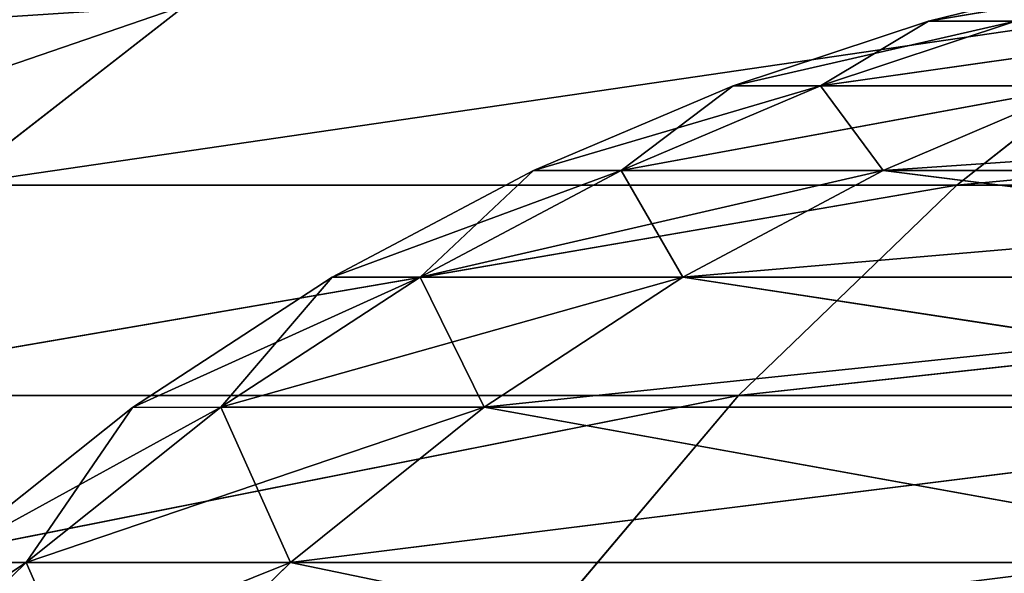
# Model space of a CAD drawing. Extents: x 23 to 1811, y 19 to 594.
# Tile 190 of 256: x 30.49 to 35.77, y 587.78 to 590.75. Entities that reach past the tile are written whole.
import ezdxf

# ---------------------------------------------------------------- set-up
doc = ezdxf.new("R2010")
doc.units = 0
doc.header["$LTSCALE"] = 25.4
doc.layers.get('0').update_dxf_attribs({"linetype": 'CONTINUOUS'})

# ---------------------------------------------------------------- blocks, each defined once
blk = doc.blocks.new('BE3C_SUNO_2740CFXXSR_STL')
at = {"color": 0}
for p, q in [((36.3751, 590.9927, 414.5024), (35.3597, 590.7426, 414.5025)), ((35.3597, 590.7426, 414.5025), (36.8407, 590.9927, 395.8489)), ((35.3597, 590.7426, 414.5025), (36.8407, 590.9927, 395.8489)), ((36.3751, 590.9927, 414.5024), (35.3597, 590.7426, 414.5025)), ((31.3799, 590.8296, 448.9402), (28.5669, 589.8639, 414.5028)), ((31.3799, 590.8296, 448.9402), (28.5669, 589.8639, 414.5028)), ((31.3798, 590.8295, 380.0641), (30.1384, 589.8639, 379.9506)), ((30.1384, 589.8639, 379.9506), (36.7357, 590.8295, 342.5434)), ((30.1384, 589.8639, 379.9506), (36.7357, 590.8295, 342.5434)), ((31.3798, 590.8295, 380.0641), (30.1384, 589.8639, 379.9506)), ((30.1386, 589.864, 449.0536), (31.3799, 590.8296, 448.9402)), ((30.1386, 589.864, 449.0536), (31.3799, 590.8296, 448.9402)), ((30.1386, 589.864, 449.0536), (36.736, 590.8296, 486.4608)), ((30.1386, 589.864, 449.0536), (36.736, 590.8296, 486.4608)), ((35.5121, 589.8639, 342.305), (45.8672, 590.8295, 305.6427)), ((35.5121, 589.8639, 342.305), (45.8672, 590.8295, 305.6427)), ((35.5121, 589.8639, 342.305), (36.7357, 590.8295, 342.5434)), ((35.5121, 589.8639, 342.305), (36.7357, 590.8295, 342.5434)), ((36.736, 590.8296, 486.4608), (35.5124, 589.864, 486.6992)), ((35.5124, 589.864, 486.6992), (45.8675, 590.8296, 523.3614)), ((35.5124, 589.864, 486.6992), (45.8675, 590.8296, 523.3614)), ((36.736, 590.8296, 486.4608), (35.5124, 589.864, 486.6992)), ((35.3597, 590.7426, 414.5025), (34.3121, 590.3964, 414.5026)), ((34.3121, 590.3964, 414.5026), (35.8266, 590.7426, 395.7981)), ((34.3121, 590.3964, 414.5026), (35.8266, 590.7426, 395.7981)), ((35.3597, 590.7426, 414.5025), (34.3121, 590.3964, 414.5026)), ((34.7804, 590.3964, 395.7458), (35.8266, 590.7426, 395.7981)), ((34.7804, 590.3964, 395.7458), (35.8266, 590.7426, 395.7981)), ((35.8266, 590.7426, 433.2048), (34.7804, 590.3964, 433.2572)), ((34.7804, 590.3964, 433.2572), (35.3597, 590.7426, 414.5025)), ((34.7804, 590.3964, 433.2572), (35.3597, 590.7426, 414.5025)), ((37.2227, 590.7426, 451.7674), (34.7804, 590.3964, 433.2572)), ((35.8266, 590.7426, 433.2048), (34.7804, 590.3964, 433.2572)), ((37.2227, 590.7426, 451.7674), (34.7804, 590.3964, 433.2572)), ((35.3597, 590.7426, 414.5025), (35.8266, 590.7426, 395.7981)), ((35.3597, 590.7426, 414.5025), (35.8266, 590.7426, 395.7981)), ((35.8266, 590.7426, 433.2048), (35.3597, 590.7426, 414.5025)), ((35.8266, 590.7426, 433.2048), (35.3597, 590.7426, 414.5025)), ((34.3121, 590.3964, 414.5026), (33.2429, 589.9427, 414.5026)), ((33.2429, 589.9427, 414.5026), (34.7804, 590.3964, 395.7458)), ((33.2429, 589.9427, 414.5026), (34.7804, 590.3964, 395.7458)), ((34.3121, 590.3964, 414.5026), (33.2429, 589.9427, 414.5026)), ((34.7804, 590.3964, 433.2572), (33.7125, 589.9427, 433.3106)), ((33.7125, 589.9427, 433.3106), (34.3121, 590.3964, 414.5026)), ((33.7125, 589.9427, 433.3106), (34.3121, 590.3964, 414.5026)), ((36.1804, 590.3964, 451.8722), (33.7125, 589.9427, 433.3106)), ((34.7804, 590.3964, 433.2572), (33.7125, 589.9427, 433.3106)), ((36.1804, 590.3964, 451.8722), (33.7125, 589.9427, 433.3106)), ((33.7126, 589.9427, 395.6924), (34.7804, 590.3964, 395.7458)), ((33.7126, 589.9427, 395.6924), (34.7804, 590.3964, 395.7458)), ((34.3121, 590.3964, 414.5026), (34.7804, 590.3964, 395.7458)), ((34.3121, 590.3964, 414.5026), (34.7804, 590.3964, 395.7458)), ((34.7804, 590.3964, 433.2572), (34.3121, 590.3964, 414.5026)), ((34.7804, 590.3964, 433.2572), (34.3121, 590.3964, 414.5026)), ((35.1167, 589.9427, 377.0237), (34.7804, 590.3964, 395.7458)), ((35.1167, 589.9427, 377.0237), (34.7804, 590.3964, 395.7458)), ((36.1805, 590.3964, 377.1307), (34.7804, 590.3964, 395.7458)), ((36.1805, 590.3964, 377.1307), (34.7804, 590.3964, 395.7458)), ((36.1804, 590.3964, 451.8722), (34.7804, 590.3964, 433.2572)), ((36.1804, 590.3964, 451.8722), (34.7804, 590.3964, 433.2572)), ((36.1805, 590.3964, 377.1307), (35.1167, 589.9427, 377.0237)), ((36.1805, 590.3964, 377.1307), (35.1167, 589.9427, 377.0237)), ((36.1804, 590.3964, 451.8722), (35.1167, 589.9427, 451.9792)), ((35.1167, 589.9427, 451.9792), (41.7629, 590.3964, 488.6703)), ((35.1167, 589.9427, 451.9792), (41.7629, 590.3964, 488.6703)), ((36.1804, 590.3964, 451.8722), (35.1167, 589.9427, 451.9792)), ((33.2429, 589.9427, 414.5026), (32.1646, 589.371, 414.5027)), ((32.1646, 589.371, 414.5027), (33.7126, 589.9427, 395.6924)), ((32.1646, 589.371, 414.5027), (33.7126, 589.9427, 395.6924)), ((33.2429, 589.9427, 414.5026), (32.1646, 589.371, 414.5027)), ((32.6356, 589.371, 395.6385), (33.7126, 589.9427, 395.6924)), ((32.6356, 589.371, 395.6385), (33.7126, 589.9427, 395.6924)), ((33.7125, 589.9427, 433.3106), (32.6356, 589.371, 433.3645)), ((32.6356, 589.371, 433.3645), (33.2429, 589.9427, 414.5026)), ((32.6356, 589.371, 433.3645), (33.2429, 589.9427, 414.5026)), ((35.1167, 589.9427, 451.9792), (32.6356, 589.371, 433.3645)), ((33.7125, 589.9427, 433.3106), (32.6356, 589.371, 433.3645)), ((35.1167, 589.9427, 451.9792), (32.6356, 589.371, 433.3645)), ((33.2429, 589.9427, 414.5026), (33.7126, 589.9427, 395.6924)), ((33.2429, 589.9427, 414.5026), (33.7126, 589.9427, 395.6924)), ((33.7125, 589.9427, 433.3106), (33.2429, 589.9427, 414.5026)), ((33.7125, 589.9427, 433.3106), (33.2429, 589.9427, 414.5026)), ((35.1167, 589.9427, 451.9792), (33.7125, 589.9427, 433.3106)), ((35.1167, 589.9427, 451.9792), (33.7125, 589.9427, 433.3106)), ((34.0438, 589.371, 376.9158), (33.7126, 589.9427, 395.6924)), ((34.0438, 589.371, 376.9158), (33.7126, 589.9427, 395.6924)), ((35.1167, 589.9427, 377.0237), (33.7126, 589.9427, 395.6924)), ((35.1167, 589.9427, 377.0237), (33.7126, 589.9427, 395.6924)), ((35.1167, 589.9427, 377.0237), (34.0438, 589.371, 376.9158)), ((35.1167, 589.9427, 377.0237), (34.0438, 589.371, 376.9158)), ((35.1167, 589.9427, 451.9792), (34.0438, 589.371, 452.0872)), ((34.0438, 589.371, 452.0872), (40.7153, 589.9427, 488.8836)), ((34.0438, 589.371, 452.0872), (40.7153, 589.9427, 488.8836)), ((35.1167, 589.9427, 451.9792), (34.0438, 589.371, 452.0872)), ((39.6587, 589.371, 339.9043), (35.1167, 589.9427, 377.0237)), ((39.6587, 589.371, 339.9043), (35.1167, 589.9427, 377.0237)), ((40.7153, 589.9427, 340.1194), (35.1167, 589.9427, 377.0237)), ((40.7153, 589.9427, 340.1194), (35.1167, 589.9427, 377.0237)), ((35.1167, 589.9427, 451.9792), (40.7153, 589.9427, 488.8836)), ((35.1167, 589.9427, 451.9792), (40.7153, 589.9427, 488.8836)), ((28.9509, 588.7357, 379.842), (35.5121, 589.8639, 342.305)), ((28.9509, 588.7357, 379.842), (35.5121, 589.8639, 342.305)), ((28.9511, 588.7358, 449.1622), (35.5124, 589.864, 486.6992)), ((28.9511, 588.7358, 449.1622), (35.5124, 589.864, 486.6992)), ((30.1384, 589.8639, 379.9506), (35.5121, 589.8639, 342.305)), ((30.1384, 589.8639, 379.9506), (35.5121, 589.8639, 342.305)), ((30.1386, 589.864, 449.0536), (35.5124, 589.864, 486.6992)), ((30.1386, 589.864, 449.0536), (35.5124, 589.864, 486.6992)), ((34.3417, 588.7357, 342.077), (44.6734, 589.8639, 305.2835)), ((34.3417, 588.7357, 342.077), (44.6734, 589.8639, 305.2835)), ((34.3417, 588.7357, 342.077), (35.5121, 589.8639, 342.305)), ((34.3417, 588.7357, 342.077), (35.5121, 589.8639, 342.305)), ((35.5124, 589.864, 486.6992), (34.3419, 588.7358, 486.9272)), ((34.3419, 588.7358, 486.9272), (44.6738, 589.864, 523.7206)), ((34.3419, 588.7358, 486.9272), (44.6738, 589.864, 523.7206)), ((35.5124, 589.864, 486.6992), (34.3419, 588.7358, 486.9272)), ((35.5121, 589.8639, 342.305), (44.6734, 589.8639, 305.2835)), ((35.5121, 589.8639, 342.305), (44.6734, 589.8639, 305.2835)), ((35.5124, 589.864, 486.6992), (44.6738, 589.864, 523.7206)), ((35.5124, 589.864, 486.6992), (44.6738, 589.864, 523.7206)), ((32.1646, 589.371, 414.5027), (31.094, 588.6726, 414.5028)), ((31.094, 588.6726, 414.5028), (32.6356, 589.371, 395.6385)), ((31.094, 588.6726, 414.5028), (32.6356, 589.371, 395.6385)), ((32.1646, 589.371, 414.5027), (31.094, 588.6726, 414.5028)), ((31.5663, 588.6727, 395.585), (32.6356, 589.371, 395.6385)), ((31.5663, 588.6727, 395.585), (32.6356, 589.371, 395.6385)), ((32.6356, 589.371, 433.3645), (31.5663, 588.6727, 433.418)), ((31.5663, 588.6727, 433.418), (32.1646, 589.371, 414.5027)), ((31.5663, 588.6727, 433.418), (32.1646, 589.371, 414.5027)), ((34.0438, 589.371, 452.0872), (31.5663, 588.6727, 433.418)), ((32.6356, 589.371, 433.3645), (31.5663, 588.6727, 433.418)), ((34.0438, 589.371, 452.0872), (31.5663, 588.6727, 433.418)), ((32.1646, 589.371, 414.5027), (32.6356, 589.371, 395.6385)), ((32.1646, 589.371, 414.5027), (32.6356, 589.371, 395.6385)), ((32.6356, 589.371, 433.3645), (32.1646, 589.371, 414.5027)), ((32.6356, 589.371, 433.3645), (32.1646, 589.371, 414.5027)), ((32.9786, 588.6727, 376.8087), (32.6356, 589.371, 395.6385)), ((32.9786, 588.6727, 376.8087), (32.6356, 589.371, 395.6385)), ((34.0438, 589.371, 376.9158), (32.6356, 589.371, 395.6385)), ((34.0438, 589.371, 376.9158), (32.6356, 589.371, 395.6385)), ((34.0438, 589.371, 452.0872), (32.6356, 589.371, 433.3645)), ((34.0438, 589.371, 452.0872), (32.6356, 589.371, 433.3645)), ((34.0438, 589.371, 376.9158), (32.9786, 588.6727, 376.8087)), ((34.0438, 589.371, 376.9158), (32.9786, 588.6727, 376.8087)), ((34.0438, 589.371, 452.0872), (32.9786, 588.6727, 452.1943)), ((32.9786, 588.6727, 452.1943), (39.6587, 589.371, 489.0987)), ((32.9786, 588.6727, 452.1943), (39.6587, 589.371, 489.0987)), ((34.0438, 589.371, 452.0872), (32.9786, 588.6727, 452.1943)), ((38.6096, 588.6726, 339.6907), (34.0438, 589.371, 376.9158)), ((38.6096, 588.6726, 339.6907), (34.0438, 589.371, 376.9158)), ((39.6587, 589.371, 339.9043), (34.0438, 589.371, 376.9158)), ((39.6587, 589.371, 339.9043), (34.0438, 589.371, 376.9158)), ((34.0438, 589.371, 452.0872), (39.6587, 589.371, 489.0987)), ((34.0438, 589.371, 452.0872), (39.6587, 589.371, 489.0987)), ((27.8456, 587.4459, 379.741), (34.3417, 588.7357, 342.077)), ((27.8456, 587.4459, 379.741), (34.3417, 588.7357, 342.077)), ((27.8458, 587.4459, 449.2633), (34.3419, 588.7358, 486.9272)), ((27.8458, 587.4459, 449.2633), (34.3419, 588.7358, 486.9272)), ((28.9509, 588.7357, 379.842), (34.3417, 588.7357, 342.077)), ((28.9509, 588.7357, 379.842), (34.3417, 588.7357, 342.077)), ((28.9511, 588.7358, 449.1622), (34.3419, 588.7358, 486.9272)), ((28.9511, 588.7358, 449.1622), (34.3419, 588.7358, 486.9272)), ((33.2522, 587.4459, 341.8647), (34.3417, 588.7357, 342.077)), ((33.2522, 587.4459, 341.8647), (34.3417, 588.7357, 342.077)), ((34.3419, 588.7358, 486.9272), (33.2525, 587.4459, 487.1395)), ((34.3419, 588.7358, 486.9272), (33.2525, 587.4459, 487.1395)), ((34.3417, 588.7357, 342.077), (43.5316, 588.7357, 304.94)), ((34.3417, 588.7357, 342.077), (43.5316, 588.7357, 304.94)), ((34.3419, 588.7358, 486.9272), (43.5319, 588.7358, 524.0641)), ((34.3419, 588.7358, 486.9272), (43.5319, 588.7358, 524.0641)), ((30.0496, 587.8406, 414.5028), (31.5663, 588.6727, 395.585)), ((30.0496, 587.8406, 414.5028), (31.5663, 588.6727, 395.585)), ((31.094, 588.6726, 414.5028), (30.0496, 587.8406, 414.5028)), ((31.094, 588.6726, 414.5028), (30.0496, 587.8406, 414.5028)), ((30.5233, 587.8407, 395.5328), (31.5663, 588.6727, 395.585)), ((30.5233, 587.8407, 395.5328), (31.5663, 588.6727, 395.585)), ((31.5663, 588.6727, 433.418), (30.5233, 587.8407, 433.4702)), ((32.9786, 588.6727, 452.1943), (30.5233, 587.8407, 433.4702)), ((31.5663, 588.6727, 433.418), (30.5233, 587.8407, 433.4702)), ((32.9786, 588.6727, 452.1943), (30.5233, 587.8407, 433.4702)), ((30.5233, 587.8407, 433.4702), (31.094, 588.6726, 414.5028)), ((30.5233, 587.8407, 433.4702), (31.094, 588.6726, 414.5028)), ((31.094, 588.6726, 414.5028), (31.5663, 588.6727, 395.585)), ((31.094, 588.6726, 414.5028), (31.5663, 588.6727, 395.585)), ((31.5663, 588.6727, 433.418), (31.094, 588.6726, 414.5028)), ((31.5663, 588.6727, 433.418), (31.094, 588.6726, 414.5028)), ((31.9396, 587.8407, 376.7041), (31.5663, 588.6727, 395.585)), ((31.9396, 587.8407, 376.7041), (31.5663, 588.6727, 395.585)), ((32.9786, 588.6727, 376.8087), (31.5663, 588.6727, 395.585)), ((32.9786, 588.6727, 376.8087), (31.5663, 588.6727, 395.585)), ((32.9786, 588.6727, 452.1943), (31.5663, 588.6727, 433.418)), ((32.9786, 588.6727, 452.1943), (31.5663, 588.6727, 433.418)), ((32.9786, 588.6727, 376.8087), (31.9396, 587.8407, 376.7041)), ((32.9786, 588.6727, 376.8087), (31.9396, 587.8407, 376.7041)), ((32.9786, 588.6727, 452.1943), (31.9396, 587.8407, 452.2989)), ((32.9786, 588.6727, 452.1943), (31.9396, 587.8407, 452.2989)), ((31.9396, 587.8407, 452.2989), (38.6095, 588.6726, 489.3123)), ((31.9396, 587.8407, 452.2989), (38.6095, 588.6726, 489.3123)), ((37.5862, 587.8406, 339.4824), (32.9786, 588.6727, 376.8087)), ((37.5862, 587.8406, 339.4824), (32.9786, 588.6727, 376.8087)), ((38.6096, 588.6726, 339.6907), (32.9786, 588.6727, 376.8087)), ((38.6096, 588.6726, 339.6907), (32.9786, 588.6727, 376.8087)), ((32.9786, 588.6727, 452.1943), (38.6095, 588.6726, 489.3123)), ((32.9786, 588.6727, 452.1943), (38.6095, 588.6726, 489.3123)), ((29.0539, 586.8728, 414.5029), (30.5233, 587.8407, 395.5328)), ((29.0539, 586.8728, 414.5029), (30.5233, 587.8407, 395.5328)), ((29.5289, 586.8728, 395.483), (30.5233, 587.8407, 395.5328)), ((29.5289, 586.8728, 395.483), (30.5233, 587.8407, 395.5328)), ((30.5233, 587.8407, 433.4702), (29.5289, 586.8728, 433.5199)), ((31.9396, 587.8407, 452.2989), (29.5289, 586.8728, 433.5199)), ((30.5233, 587.8407, 433.4702), (29.5289, 586.8728, 433.5199)), ((31.9396, 587.8407, 452.2989), (29.5289, 586.8728, 433.5199)), ((30.0496, 587.8406, 414.5028), (30.5233, 587.8407, 395.5328)), ((30.0496, 587.8406, 414.5028), (30.5233, 587.8407, 395.5328)), ((30.5233, 587.8407, 433.4702), (30.0496, 587.8406, 414.5028)), ((30.5233, 587.8407, 433.4702), (30.0496, 587.8406, 414.5028)), ((30.9489, 586.8729, 376.6045), (30.5233, 587.8407, 395.5328)), ((30.9489, 586.8729, 376.6045), (30.5233, 587.8407, 395.5328)), ((31.9396, 587.8407, 376.7041), (30.5233, 587.8407, 395.5328)), ((31.9396, 587.8407, 376.7041), (30.5233, 587.8407, 395.5328)), ((31.9396, 587.8407, 452.2989), (30.5233, 587.8407, 433.4702)), ((31.9396, 587.8407, 452.2989), (30.5233, 587.8407, 433.4702)), ((31.9396, 587.8407, 376.7041), (30.9489, 586.8729, 376.6045)), ((31.9396, 587.8407, 376.7041), (30.9489, 586.8729, 376.6045)), ((31.9396, 587.8407, 452.2989), (30.9489, 586.8729, 452.3985)), ((31.9396, 587.8407, 452.2989), (30.9489, 586.8729, 452.3985)), ((36.6105, 586.8728, 339.2838), (31.9396, 587.8407, 376.7041)), ((36.6105, 586.8728, 339.2838), (31.9396, 587.8407, 376.7041)), ((37.5862, 587.8406, 339.4824), (31.9396, 587.8407, 376.7041)), ((37.5862, 587.8406, 339.4824), (31.9396, 587.8407, 376.7041)), ((31.9396, 587.8407, 452.2989), (37.5862, 587.8406, 489.5206)), ((31.9396, 587.8407, 452.2989), (37.5862, 587.8406, 489.5206))]:
    blk.add_line(p, q, dxfattribs=at)
mesh = blk.add_polyface(dxfattribs=at)
corners = [(29.6548, 590.717, 414.5028), (31.8319, 592.0354, 414.5027), (31.3798, 590.8295, 380.0641)]
mesh.append_faces([[corners[k] for k in face] for face in [(0, 1, 2)]], dxfattribs={"color": 0})
mesh = blk.add_polyface(dxfattribs=at)
corners = [(32.6494, 591.6367, 448.8241), (31.8319, 592.0354, 414.5027), (29.6548, 590.717, 414.5028)]
mesh.append_faces([[corners[k] for k in face] for face in [(0, 1, 2)]], dxfattribs={"color": 0})
mesh = blk.add_polyface(dxfattribs=at)
corners = [(31.3799, 590.8296, 448.9402), (32.6494, 591.6367, 448.8241), (29.6548, 590.717, 414.5028)]
mesh.append_faces([[corners[k] for k in face] for face in [(0, 1, 2)]], dxfattribs={"color": 0})
mesh = blk.add_polyface(dxfattribs=at)
corners = [(35.3597, 590.7426, 414.5025), (36.8407, 590.9927, 395.8489), (36.3751, 590.9927, 414.5024)]
mesh.append_faces([[corners[k] for k in face] for face in [(0, 1, 2)]], dxfattribs={"color": 0})
mesh = blk.add_polyface(dxfattribs=at)
corners = [(35.3597, 590.7426, 414.5025), (35.8266, 590.7426, 395.7981), (36.8407, 590.9927, 395.8489)]
mesh.append_faces([[corners[k] for k in face] for face in [(0, 1, 2)]], dxfattribs={"color": 0})
mesh = blk.add_polyface(dxfattribs=at)
corners = [(35.8266, 590.7426, 433.2048), (35.3597, 590.7426, 414.5025), (36.3751, 590.9927, 414.5024)]
mesh.append_faces([[corners[k] for k in face] for face in [(0, 1, 2)]], dxfattribs={"color": 0})
mesh = blk.add_polyface(dxfattribs=at)
corners = [(30.1386, 589.864, 449.0536), (31.3799, 590.8296, 448.9402), (28.5669, 589.8639, 414.5028)]
mesh.append_faces([[corners[k] for k in face] for face in [(0, 1, 2)]], dxfattribs={"color": 0})
mesh = blk.add_polyface(dxfattribs=at)
corners = [(31.3799, 590.8296, 448.9402), (29.6548, 590.717, 414.5028), (28.5669, 589.8639, 414.5028)]
mesh.append_faces([[corners[k] for k in face] for face in [(0, 1, 2)]], dxfattribs={"color": 0})
mesh = blk.add_polyface(dxfattribs=at)
corners = [(29.6548, 590.717, 414.5028), (31.3798, 590.8295, 380.0641), (30.1384, 589.8639, 379.9506)]
mesh.append_faces([[corners[k] for k in face] for face in [(0, 1, 2)]], dxfattribs={"color": 0})
mesh = blk.add_polyface(dxfattribs=at)
corners = [(30.1384, 589.8639, 379.9506), (36.7357, 590.8295, 342.5434), (35.5121, 589.8639, 342.305)]
mesh.append_faces([[corners[k] for k in face] for face in [(0, 1, 2)]], dxfattribs={"color": 0})
mesh = blk.add_polyface(dxfattribs=at)
corners = [(31.3798, 590.8295, 380.0641), (36.7357, 590.8295, 342.5434), (30.1384, 589.8639, 379.9506)]
mesh.append_faces([[corners[k] for k in face] for face in [(0, 1, 2)]], dxfattribs={"color": 0})
mesh = blk.add_polyface(dxfattribs=at)
corners = [(36.736, 590.8296, 486.4608), (31.3799, 590.8296, 448.9402), (30.1386, 589.864, 449.0536)]
mesh.append_faces([[corners[k] for k in face] for face in [(0, 1, 2)]], dxfattribs={"color": 0})
mesh = blk.add_polyface(dxfattribs=at)
corners = [(35.5124, 589.864, 486.6992), (36.736, 590.8296, 486.4608), (30.1386, 589.864, 449.0536)]
mesh.append_faces([[corners[k] for k in face] for face in [(0, 1, 2)]], dxfattribs={"color": 0})
mesh = blk.add_polyface(dxfattribs=at)
corners = [(35.5121, 589.8639, 342.305), (45.8672, 590.8295, 305.6427), (44.6734, 589.8639, 305.2835)]
mesh.append_faces([[corners[k] for k in face] for face in [(0, 1, 2)]], dxfattribs={"color": 0})
mesh = blk.add_polyface(dxfattribs=at)
corners = [(36.7357, 590.8295, 342.5434), (45.8672, 590.8295, 305.6427), (35.5121, 589.8639, 342.305)]
mesh.append_faces([[corners[k] for k in face] for face in [(0, 1, 2)]], dxfattribs={"color": 0})
mesh = blk.add_polyface(dxfattribs=at)
corners = [(45.8675, 590.8296, 523.3614), (36.736, 590.8296, 486.4608), (35.5124, 589.864, 486.6992)]
mesh.append_faces([[corners[k] for k in face] for face in [(0, 1, 2)]], dxfattribs={"color": 0})
mesh = blk.add_polyface(dxfattribs=at)
corners = [(44.6738, 589.864, 523.7206), (45.8675, 590.8296, 523.3614), (35.5124, 589.864, 486.6992)]
mesh.append_faces([[corners[k] for k in face] for face in [(0, 1, 2)]], dxfattribs={"color": 0})
mesh = blk.add_polyface(dxfattribs=at)
corners = [(34.3121, 590.3964, 414.5026), (35.8266, 590.7426, 395.7981), (35.3597, 590.7426, 414.5025)]
mesh.append_faces([[corners[k] for k in face] for face in [(0, 1, 2)]], dxfattribs={"color": 0})
mesh = blk.add_polyface(dxfattribs=at)
corners = [(34.3121, 590.3964, 414.5026), (34.7804, 590.3964, 395.7458), (35.8266, 590.7426, 395.7981)]
mesh.append_faces([[corners[k] for k in face] for face in [(0, 1, 2)]], dxfattribs={"color": 0})
mesh = blk.add_polyface(dxfattribs=at)
corners = [(34.7804, 590.3964, 433.2572), (34.3121, 590.3964, 414.5026), (35.3597, 590.7426, 414.5025)]
mesh.append_faces([[corners[k] for k in face] for face in [(0, 1, 2)]], dxfattribs={"color": 0})
mesh = blk.add_polyface(dxfattribs=at)
corners = [(35.8266, 590.7426, 395.7981), (34.7804, 590.3964, 395.7458), (36.1805, 590.3964, 377.1307)]
mesh.append_faces([[corners[k] for k in face] for face in [(0, 1, 2)]], dxfattribs={"color": 0})
mesh = blk.add_polyface(dxfattribs=at)
corners = [(34.7804, 590.3964, 433.2572), (35.3597, 590.7426, 414.5025), (35.8266, 590.7426, 433.2048)]
mesh.append_faces([[corners[k] for k in face] for face in [(0, 1, 2)]], dxfattribs={"color": 0})
mesh = blk.add_polyface(dxfattribs=at)
corners = [(37.2227, 590.7426, 451.7674), (34.7804, 590.3964, 433.2572), (35.8266, 590.7426, 433.2048)]
mesh.append_faces([[corners[k] for k in face] for face in [(0, 1, 2)]], dxfattribs={"color": 0})
mesh = blk.add_polyface(dxfattribs=at)
corners = [(36.1804, 590.3964, 451.8722), (34.7804, 590.3964, 433.2572), (37.2227, 590.7426, 451.7674)]
mesh.append_faces([[corners[k] for k in face] for face in [(0, 1, 2)]], dxfattribs={"color": 0})
mesh = blk.add_polyface(dxfattribs=at)
corners = [(33.2429, 589.9427, 414.5026), (34.7804, 590.3964, 395.7458), (34.3121, 590.3964, 414.5026)]
mesh.append_faces([[corners[k] for k in face] for face in [(0, 1, 2)]], dxfattribs={"color": 0})
mesh = blk.add_polyface(dxfattribs=at)
corners = [(33.2429, 589.9427, 414.5026), (33.7126, 589.9427, 395.6924), (34.7804, 590.3964, 395.7458)]
mesh.append_faces([[corners[k] for k in face] for face in [(0, 1, 2)]], dxfattribs={"color": 0})
mesh = blk.add_polyface(dxfattribs=at)
corners = [(33.7125, 589.9427, 433.3106), (33.2429, 589.9427, 414.5026), (34.3121, 590.3964, 414.5026)]
mesh.append_faces([[corners[k] for k in face] for face in [(0, 1, 2)]], dxfattribs={"color": 0})
mesh = blk.add_polyface(dxfattribs=at)
corners = [(33.7125, 589.9427, 433.3106), (34.3121, 590.3964, 414.5026), (34.7804, 590.3964, 433.2572)]
mesh.append_faces([[corners[k] for k in face] for face in [(0, 1, 2)]], dxfattribs={"color": 0})
mesh = blk.add_polyface(dxfattribs=at)
corners = [(36.1804, 590.3964, 451.8722), (33.7125, 589.9427, 433.3106), (34.7804, 590.3964, 433.2572)]
mesh.append_faces([[corners[k] for k in face] for face in [(0, 1, 2)]], dxfattribs={"color": 0})
mesh = blk.add_polyface(dxfattribs=at)
corners = [(35.1167, 589.9427, 451.9792), (33.7125, 589.9427, 433.3106), (36.1804, 590.3964, 451.8722)]
mesh.append_faces([[corners[k] for k in face] for face in [(0, 1, 2)]], dxfattribs={"color": 0})
mesh = blk.add_polyface(dxfattribs=at)
corners = [(34.7804, 590.3964, 395.7458), (33.7126, 589.9427, 395.6924), (35.1167, 589.9427, 377.0237)]
mesh.append_faces([[corners[k] for k in face] for face in [(0, 1, 2)]], dxfattribs={"color": 0})
mesh = blk.add_polyface(dxfattribs=at)
corners = [(34.7804, 590.3964, 395.7458), (35.1167, 589.9427, 377.0237), (36.1805, 590.3964, 377.1307)]
mesh.append_faces([[corners[k] for k in face] for face in [(0, 1, 2)]], dxfattribs={"color": 0})
mesh = blk.add_polyface(dxfattribs=at)
corners = [(36.1805, 590.3964, 377.1307), (35.1167, 589.9427, 377.0237), (40.7153, 589.9427, 340.1194)]
mesh.append_faces([[corners[k] for k in face] for face in [(0, 1, 2)]], dxfattribs={"color": 0})
mesh = blk.add_polyface(dxfattribs=at)
corners = [(40.7153, 589.9427, 488.8836), (35.1167, 589.9427, 451.9792), (41.7629, 590.3964, 488.6703)]
mesh.append_faces([[corners[k] for k in face] for face in [(0, 1, 2)]], dxfattribs={"color": 0})
mesh = blk.add_polyface(dxfattribs=at)
corners = [(41.7629, 590.3964, 488.6703), (35.1167, 589.9427, 451.9792), (36.1804, 590.3964, 451.8722)]
mesh.append_faces([[corners[k] for k in face] for face in [(0, 1, 2)]], dxfattribs={"color": 0})
mesh = blk.add_polyface(dxfattribs=at)
corners = [(32.1646, 589.371, 414.5027), (33.7126, 589.9427, 395.6924), (33.2429, 589.9427, 414.5026)]
mesh.append_faces([[corners[k] for k in face] for face in [(0, 1, 2)]], dxfattribs={"color": 0})
mesh = blk.add_polyface(dxfattribs=at)
corners = [(32.1646, 589.371, 414.5027), (32.6356, 589.371, 395.6385), (33.7126, 589.9427, 395.6924)]
mesh.append_faces([[corners[k] for k in face] for face in [(0, 1, 2)]], dxfattribs={"color": 0})
mesh = blk.add_polyface(dxfattribs=at)
corners = [(32.6356, 589.371, 433.3645), (32.1646, 589.371, 414.5027), (33.2429, 589.9427, 414.5026)]
mesh.append_faces([[corners[k] for k in face] for face in [(0, 1, 2)]], dxfattribs={"color": 0})
mesh = blk.add_polyface(dxfattribs=at)
corners = [(33.7126, 589.9427, 395.6924), (32.6356, 589.371, 395.6385), (34.0438, 589.371, 376.9158)]
mesh.append_faces([[corners[k] for k in face] for face in [(0, 1, 2)]], dxfattribs={"color": 0})
mesh = blk.add_polyface(dxfattribs=at)
corners = [(32.6356, 589.371, 433.3645), (33.2429, 589.9427, 414.5026), (33.7125, 589.9427, 433.3106)]
mesh.append_faces([[corners[k] for k in face] for face in [(0, 1, 2)]], dxfattribs={"color": 0})
mesh = blk.add_polyface(dxfattribs=at)
corners = [(35.1167, 589.9427, 451.9792), (32.6356, 589.371, 433.3645), (33.7125, 589.9427, 433.3106)]
mesh.append_faces([[corners[k] for k in face] for face in [(0, 1, 2)]], dxfattribs={"color": 0})
mesh = blk.add_polyface(dxfattribs=at)
corners = [(34.0438, 589.371, 452.0872), (32.6356, 589.371, 433.3645), (35.1167, 589.9427, 451.9792)]
mesh.append_faces([[corners[k] for k in face] for face in [(0, 1, 2)]], dxfattribs={"color": 0})
mesh = blk.add_polyface(dxfattribs=at)
corners = [(33.7126, 589.9427, 395.6924), (34.0438, 589.371, 376.9158), (35.1167, 589.9427, 377.0237)]
mesh.append_faces([[corners[k] for k in face] for face in [(0, 1, 2)]], dxfattribs={"color": 0})
mesh = blk.add_polyface(dxfattribs=at)
corners = [(35.1167, 589.9427, 377.0237), (34.0438, 589.371, 376.9158), (39.6587, 589.371, 339.9043)]
mesh.append_faces([[corners[k] for k in face] for face in [(0, 1, 2)]], dxfattribs={"color": 0})
mesh = blk.add_polyface(dxfattribs=at)
corners = [(39.6587, 589.371, 489.0987), (34.0438, 589.371, 452.0872), (40.7153, 589.9427, 488.8836)]
mesh.append_faces([[corners[k] for k in face] for face in [(0, 1, 2)]], dxfattribs={"color": 0})
mesh = blk.add_polyface(dxfattribs=at)
corners = [(40.7153, 589.9427, 488.8836), (34.0438, 589.371, 452.0872), (35.1167, 589.9427, 451.9792)]
mesh.append_faces([[corners[k] for k in face] for face in [(0, 1, 2)]], dxfattribs={"color": 0})
mesh = blk.add_polyface(dxfattribs=at)
corners = [(35.1167, 589.9427, 377.0237), (39.6587, 589.371, 339.9043), (40.7153, 589.9427, 340.1194)]
mesh.append_faces([[corners[k] for k in face] for face in [(0, 1, 2)]], dxfattribs={"color": 0})
mesh = blk.add_polyface(dxfattribs=at)
corners = [(28.9509, 588.7357, 379.842), (35.5121, 589.8639, 342.305), (34.3417, 588.7357, 342.077)]
mesh.append_faces([[corners[k] for k in face] for face in [(0, 1, 2)]], dxfattribs={"color": 0})
mesh = blk.add_polyface(dxfattribs=at)
corners = [(30.1384, 589.8639, 379.9506), (35.5121, 589.8639, 342.305), (28.9509, 588.7357, 379.842)]
mesh.append_faces([[corners[k] for k in face] for face in [(0, 1, 2)]], dxfattribs={"color": 0})
mesh = blk.add_polyface(dxfattribs=at)
corners = [(35.5124, 589.864, 486.6992), (30.1386, 589.864, 449.0536), (28.9511, 588.7358, 449.1622)]
mesh.append_faces([[corners[k] for k in face] for face in [(0, 1, 2)]], dxfattribs={"color": 0})
mesh = blk.add_polyface(dxfattribs=at)
corners = [(34.3419, 588.7358, 486.9272), (35.5124, 589.864, 486.6992), (28.9511, 588.7358, 449.1622)]
mesh.append_faces([[corners[k] for k in face] for face in [(0, 1, 2)]], dxfattribs={"color": 0})
mesh = blk.add_polyface(dxfattribs=at)
corners = [(34.3417, 588.7357, 342.077), (44.6734, 589.8639, 305.2835), (43.5316, 588.7357, 304.94)]
mesh.append_faces([[corners[k] for k in face] for face in [(0, 1, 2)]], dxfattribs={"color": 0})
mesh = blk.add_polyface(dxfattribs=at)
corners = [(35.5121, 589.8639, 342.305), (44.6734, 589.8639, 305.2835), (34.3417, 588.7357, 342.077)]
mesh.append_faces([[corners[k] for k in face] for face in [(0, 1, 2)]], dxfattribs={"color": 0})
mesh = blk.add_polyface(dxfattribs=at)
corners = [(44.6738, 589.864, 523.7206), (35.5124, 589.864, 486.6992), (34.3419, 588.7358, 486.9272)]
mesh.append_faces([[corners[k] for k in face] for face in [(0, 1, 2)]], dxfattribs={"color": 0})
mesh = blk.add_polyface(dxfattribs=at)
corners = [(43.5319, 588.7358, 524.0641), (44.6738, 589.864, 523.7206), (34.3419, 588.7358, 486.9272)]
mesh.append_faces([[corners[k] for k in face] for face in [(0, 1, 2)]], dxfattribs={"color": 0})
mesh = blk.add_polyface(dxfattribs=at)
corners = [(31.094, 588.6726, 414.5028), (32.6356, 589.371, 395.6385), (32.1646, 589.371, 414.5027)]
mesh.append_faces([[corners[k] for k in face] for face in [(0, 1, 2)]], dxfattribs={"color": 0})
mesh = blk.add_polyface(dxfattribs=at)
corners = [(31.094, 588.6726, 414.5028), (31.5663, 588.6727, 395.585), (32.6356, 589.371, 395.6385)]
mesh.append_faces([[corners[k] for k in face] for face in [(0, 1, 2)]], dxfattribs={"color": 0})
mesh = blk.add_polyface(dxfattribs=at)
corners = [(31.5663, 588.6727, 433.418), (31.094, 588.6726, 414.5028), (32.1646, 589.371, 414.5027)]
mesh.append_faces([[corners[k] for k in face] for face in [(0, 1, 2)]], dxfattribs={"color": 0})
mesh = blk.add_polyface(dxfattribs=at)
corners = [(32.6356, 589.371, 395.6385), (31.5663, 588.6727, 395.585), (32.9786, 588.6727, 376.8087)]
mesh.append_faces([[corners[k] for k in face] for face in [(0, 1, 2)]], dxfattribs={"color": 0})
mesh = blk.add_polyface(dxfattribs=at)
corners = [(31.5663, 588.6727, 433.418), (32.1646, 589.371, 414.5027), (32.6356, 589.371, 433.3645)]
mesh.append_faces([[corners[k] for k in face] for face in [(0, 1, 2)]], dxfattribs={"color": 0})
mesh = blk.add_polyface(dxfattribs=at)
corners = [(34.0438, 589.371, 452.0872), (31.5663, 588.6727, 433.418), (32.6356, 589.371, 433.3645)]
mesh.append_faces([[corners[k] for k in face] for face in [(0, 1, 2)]], dxfattribs={"color": 0})
mesh = blk.add_polyface(dxfattribs=at)
corners = [(32.9786, 588.6727, 452.1943), (31.5663, 588.6727, 433.418), (34.0438, 589.371, 452.0872)]
mesh.append_faces([[corners[k] for k in face] for face in [(0, 1, 2)]], dxfattribs={"color": 0})
mesh = blk.add_polyface(dxfattribs=at)
corners = [(32.6356, 589.371, 395.6385), (32.9786, 588.6727, 376.8087), (34.0438, 589.371, 376.9158)]
mesh.append_faces([[corners[k] for k in face] for face in [(0, 1, 2)]], dxfattribs={"color": 0})
mesh = blk.add_polyface(dxfattribs=at)
corners = [(34.0438, 589.371, 376.9158), (32.9786, 588.6727, 376.8087), (38.6096, 588.6726, 339.6907)]
mesh.append_faces([[corners[k] for k in face] for face in [(0, 1, 2)]], dxfattribs={"color": 0})
mesh = blk.add_polyface(dxfattribs=at)
corners = [(38.6095, 588.6726, 489.3123), (32.9786, 588.6727, 452.1943), (39.6587, 589.371, 489.0987)]
mesh.append_faces([[corners[k] for k in face] for face in [(0, 1, 2)]], dxfattribs={"color": 0})
mesh = blk.add_polyface(dxfattribs=at)
corners = [(39.6587, 589.371, 489.0987), (32.9786, 588.6727, 452.1943), (34.0438, 589.371, 452.0872)]
mesh.append_faces([[corners[k] for k in face] for face in [(0, 1, 2)]], dxfattribs={"color": 0})
mesh = blk.add_polyface(dxfattribs=at)
corners = [(34.0438, 589.371, 376.9158), (38.6096, 588.6726, 339.6907), (39.6587, 589.371, 339.9043)]
mesh.append_faces([[corners[k] for k in face] for face in [(0, 1, 2)]], dxfattribs={"color": 0})
mesh = blk.add_polyface(dxfattribs=at)
corners = [(34.3417, 588.7357, 342.077), (33.2522, 587.4459, 341.8647), (27.8456, 587.4459, 379.741)]
mesh.append_faces([[corners[k] for k in face] for face in [(0, 1, 2)]], dxfattribs={"color": 0})
mesh = blk.add_polyface(dxfattribs=at)
corners = [(34.3417, 588.7357, 342.077), (27.8456, 587.4459, 379.741), (28.9509, 588.7357, 379.842)]
mesh.append_faces([[corners[k] for k in face] for face in [(0, 1, 2)]], dxfattribs={"color": 0})
mesh = blk.add_polyface(dxfattribs=at)
corners = [(28.9511, 588.7358, 449.1622), (27.8458, 587.4459, 449.2633), (34.3419, 588.7358, 486.9272)]
mesh.append_faces([[corners[k] for k in face] for face in [(0, 1, 2)]], dxfattribs={"color": 0})
mesh = blk.add_polyface(dxfattribs=at)
corners = [(34.3419, 588.7358, 486.9272), (27.8458, 587.4459, 449.2633), (33.2525, 587.4459, 487.1395)]
mesh.append_faces([[corners[k] for k in face] for face in [(0, 1, 2)]], dxfattribs={"color": 0})
mesh = blk.add_polyface(dxfattribs=at)
corners = [(43.5316, 588.7357, 304.94), (42.4688, 587.4459, 304.6202), (33.2522, 587.4459, 341.8647)]
mesh.append_faces([[corners[k] for k in face] for face in [(0, 1, 2)]], dxfattribs={"color": 0})
mesh = blk.add_polyface(dxfattribs=at)
corners = [(43.5316, 588.7357, 304.94), (33.2522, 587.4459, 341.8647), (34.3417, 588.7357, 342.077)]
mesh.append_faces([[corners[k] for k in face] for face in [(0, 1, 2)]], dxfattribs={"color": 0})
mesh = blk.add_polyface(dxfattribs=at)
corners = [(34.3419, 588.7358, 486.9272), (33.2525, 587.4459, 487.1395), (43.5319, 588.7358, 524.0641)]
mesh.append_faces([[corners[k] for k in face] for face in [(0, 1, 2)]], dxfattribs={"color": 0})
mesh = blk.add_polyface(dxfattribs=at)
corners = [(43.5319, 588.7358, 524.0641), (33.2525, 587.4459, 487.1395), (42.4691, 587.4459, 524.3839)]
mesh.append_faces([[corners[k] for k in face] for face in [(0, 1, 2)]], dxfattribs={"color": 0})
mesh = blk.add_polyface(dxfattribs=at)
corners = [(30.0496, 587.8406, 414.5028), (31.5663, 588.6727, 395.585), (31.094, 588.6726, 414.5028)]
mesh.append_faces([[corners[k] for k in face] for face in [(0, 1, 2)]], dxfattribs={"color": 0})
mesh = blk.add_polyface(dxfattribs=at)
corners = [(30.0496, 587.8406, 414.5028), (30.5233, 587.8407, 395.5328), (31.5663, 588.6727, 395.585)]
mesh.append_faces([[corners[k] for k in face] for face in [(0, 1, 2)]], dxfattribs={"color": 0})
mesh = blk.add_polyface(dxfattribs=at)
corners = [(30.5233, 587.8407, 433.4702), (30.0496, 587.8406, 414.5028), (31.094, 588.6726, 414.5028)]
mesh.append_faces([[corners[k] for k in face] for face in [(0, 1, 2)]], dxfattribs={"color": 0})
mesh = blk.add_polyface(dxfattribs=at)
corners = [(31.5663, 588.6727, 395.585), (30.5233, 587.8407, 395.5328), (31.9396, 587.8407, 376.7041)]
mesh.append_faces([[corners[k] for k in face] for face in [(0, 1, 2)]], dxfattribs={"color": 0})
mesh = blk.add_polyface(dxfattribs=at)
corners = [(30.5233, 587.8407, 433.4702), (31.094, 588.6726, 414.5028), (31.5663, 588.6727, 433.418)]
mesh.append_faces([[corners[k] for k in face] for face in [(0, 1, 2)]], dxfattribs={"color": 0})
mesh = blk.add_polyface(dxfattribs=at)
corners = [(32.9786, 588.6727, 452.1943), (30.5233, 587.8407, 433.4702), (31.5663, 588.6727, 433.418)]
mesh.append_faces([[corners[k] for k in face] for face in [(0, 1, 2)]], dxfattribs={"color": 0})
mesh = blk.add_polyface(dxfattribs=at)
corners = [(31.9396, 587.8407, 452.2989), (30.5233, 587.8407, 433.4702), (32.9786, 588.6727, 452.1943)]
mesh.append_faces([[corners[k] for k in face] for face in [(0, 1, 2)]], dxfattribs={"color": 0})
mesh = blk.add_polyface(dxfattribs=at)
corners = [(31.5663, 588.6727, 395.585), (31.9396, 587.8407, 376.7041), (32.9786, 588.6727, 376.8087)]
mesh.append_faces([[corners[k] for k in face] for face in [(0, 1, 2)]], dxfattribs={"color": 0})
mesh = blk.add_polyface(dxfattribs=at)
corners = [(32.9786, 588.6727, 376.8087), (31.9396, 587.8407, 376.7041), (37.5862, 587.8406, 339.4824)]
mesh.append_faces([[corners[k] for k in face] for face in [(0, 1, 2)]], dxfattribs={"color": 0})
mesh = blk.add_polyface(dxfattribs=at)
corners = [(38.6095, 588.6726, 489.3123), (31.9396, 587.8407, 452.2989), (32.9786, 588.6727, 452.1943)]
mesh.append_faces([[corners[k] for k in face] for face in [(0, 1, 2)]], dxfattribs={"color": 0})
mesh = blk.add_polyface(dxfattribs=at)
corners = [(37.5862, 587.8406, 489.5206), (31.9396, 587.8407, 452.2989), (38.6095, 588.6726, 489.3123)]
mesh.append_faces([[corners[k] for k in face] for face in [(0, 1, 2)]], dxfattribs={"color": 0})
mesh = blk.add_polyface(dxfattribs=at)
corners = [(32.9786, 588.6727, 376.8087), (37.5862, 587.8406, 339.4824), (38.6096, 588.6726, 339.6907)]
mesh.append_faces([[corners[k] for k in face] for face in [(0, 1, 2)]], dxfattribs={"color": 0})
mesh = blk.add_polyface(dxfattribs=at)
corners = [(29.0539, 586.8728, 414.5029), (30.5233, 587.8407, 395.5328), (30.0496, 587.8406, 414.5028)]
mesh.append_faces([[corners[k] for k in face] for face in [(0, 1, 2)]], dxfattribs={"color": 0})
mesh = blk.add_polyface(dxfattribs=at)
corners = [(29.0539, 586.8728, 414.5029), (29.5289, 586.8728, 395.483), (30.5233, 587.8407, 395.5328)]
mesh.append_faces([[corners[k] for k in face] for face in [(0, 1, 2)]], dxfattribs={"color": 0})
mesh = blk.add_polyface(dxfattribs=at)
corners = [(30.5233, 587.8407, 395.5328), (29.5289, 586.8728, 395.483), (30.9489, 586.8729, 376.6045)]
mesh.append_faces([[corners[k] for k in face] for face in [(0, 1, 2)]], dxfattribs={"color": 0})
mesh = blk.add_polyface(dxfattribs=at)
corners = [(29.5289, 586.8728, 433.5199), (30.0496, 587.8406, 414.5028), (30.5233, 587.8407, 433.4702)]
mesh.append_faces([[corners[k] for k in face] for face in [(0, 1, 2)]], dxfattribs={"color": 0})
mesh = blk.add_polyface(dxfattribs=at)
corners = [(31.9396, 587.8407, 452.2989), (29.5289, 586.8728, 433.5199), (30.5233, 587.8407, 433.4702)]
mesh.append_faces([[corners[k] for k in face] for face in [(0, 1, 2)]], dxfattribs={"color": 0})
mesh = blk.add_polyface(dxfattribs=at)
corners = [(30.9489, 586.8729, 452.3985), (29.5289, 586.8728, 433.5199), (31.9396, 587.8407, 452.2989)]
mesh.append_faces([[corners[k] for k in face] for face in [(0, 1, 2)]], dxfattribs={"color": 0})
mesh = blk.add_polyface(dxfattribs=at)
corners = [(30.5233, 587.8407, 395.5328), (30.9489, 586.8729, 376.6045), (31.9396, 587.8407, 376.7041)]
mesh.append_faces([[corners[k] for k in face] for face in [(0, 1, 2)]], dxfattribs={"color": 0})
mesh = blk.add_polyface(dxfattribs=at)
corners = [(31.9396, 587.8407, 376.7041), (30.9489, 586.8729, 376.6045), (36.6105, 586.8728, 339.2838)]
mesh.append_faces([[corners[k] for k in face] for face in [(0, 1, 2)]], dxfattribs={"color": 0})
mesh = blk.add_polyface(dxfattribs=at)
corners = [(37.5862, 587.8406, 489.5206), (30.9489, 586.8729, 452.3985), (31.9396, 587.8407, 452.2989)]
mesh.append_faces([[corners[k] for k in face] for face in [(0, 1, 2)]], dxfattribs={"color": 0})
mesh = blk.add_polyface(dxfattribs=at)
corners = [(36.6105, 586.8728, 489.7192), (30.9489, 586.8729, 452.3985), (37.5862, 587.8406, 489.5206)]
mesh.append_faces([[corners[k] for k in face] for face in [(0, 1, 2)]], dxfattribs={"color": 0})
mesh = blk.add_polyface(dxfattribs=at)
corners = [(31.9396, 587.8407, 376.7041), (36.6105, 586.8728, 339.2838), (37.5862, 587.8406, 339.4824)]
mesh.append_faces([[corners[k] for k in face] for face in [(0, 1, 2)]], dxfattribs={"color": 0})

msp = doc.modelspace()

# ---------------------------------------------------------------- block references
at = {"color": 0}
msp.add_blockref('BE3C_SUNO_2740CFXXSR_STL', (0, 0), dxfattribs=at)

doc.saveas('drawing.dxf')
